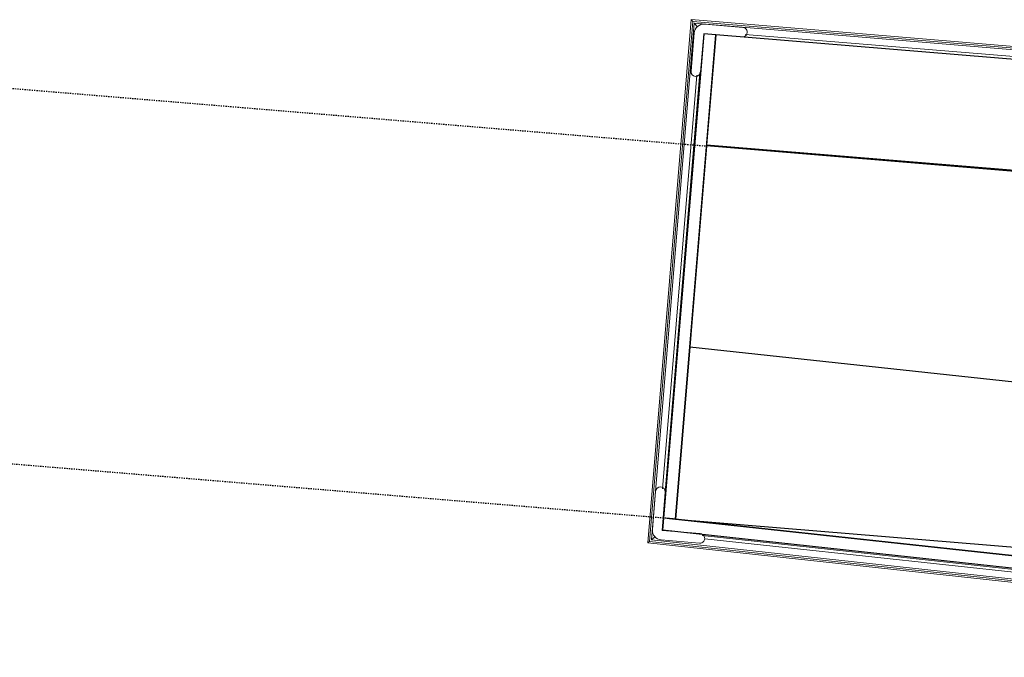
# Model space of a CAD drawing. Header units: millimetres. Extents: x 1293 to 60335, y -36590 to 4541.
# Tile 35 of 65: x 29605 to 30630, y -21611 to -20947. Entities that reach past the tile are written whole.
import ezdxf

# ---------------------------------------------------------------- set-up
doc = ezdxf.new("R2010")
doc.units = ezdxf.units.MM
doc.linetypes.add('Tiret', pattern=[2.5, 1.25, -1.25])
doc.linetypes.add('Tiret_2_', pattern=[2.5, 1.25, -1.25])
doc.layers.add('A-DOOR-HDLN', color=5, linetype='Tiret', lineweight=25, true_color=0x0000ff)
for name, color, linetype, lineweight in [('A-FLOR-HRAL', 7, 'Continuous', 18), ('BATIEMENT', 7, 'Continuous', 18), ('BATIMENT', 7, 'Continuous', 25), ('EQP SPE', 7, 'Continuous', 18)]:
    doc.layers.add(name, color=color, linetype=linetype, lineweight=lineweight)

# ---------------------------------------------------------------- blocks, each defined once
blk = doc.blocks.new('Garde-corps - Garde-corps-507583-2021_015_1111_DCE_1_50_N0 FINI_CVC_PAC')
at = {"layer": 'A-FLOR-HRAL'}
for p, q in [((-8634.5, -20946.9), (-8679.7, -21491.8)), ((-8633, -20948.7), (-8678, -21490.3)), ((-8631.4, -20950.6), (-8676.1, -21488.8)), ((-7843.1, -21012.6), (-8634.5, -20946.9)), ((-7841.6, -21014.4), (-8633, -20948.7)), ((-7840.1, -21016.2), (-8631.4, -20950.6)), ((-8631.4, -20950.6), (-8628.2, -20954.4)), ((-7833.7, -21023.9), (-8578.4, -20962.2)), ((-8628.8, -21004.8), (-8664.5, -21435.6)), ((-8625.6, -21002.1), (-8661.8, -21438.9)), ((-8672.8, -21486), (-8676.1, -21488.8)), ((-8623.3, -21484.3), (-7590.3, -21596.2)), ((-8620.5, -21487.6), (-7587.6, -21599.5)), ((-8679.7, -21491.8), (-7578.3, -21611.1)), ((-8678, -21490.3), (-7579.8, -21609.3)), ((-8676.1, -21488.8), (-7581.3, -21607.3))]:
    blk.add_line(p, q, dxfattribs=at)
for points, knots in [([(-8634.5, -20946.9), (-8634.5, -20947), (-8634.5, -20947), (-8634.3, -20947.2), (-8634.2, -20947.4), (-8634.1, -20947.5), (-8634, -20947.6), (-8633.9, -20947.8), (-8633.7, -20947.9), (-8633.6, -20948), (-8633.5, -20948.2), (-8633.4, -20948.3), (-8633.3, -20948.4), (-8633.2, -20948.6), (-8633.1, -20948.7), (-8633, -20948.7)], [-0.9, -0.9, -0.9, -0.9, -0.75, -0.65, -0.55, -0.5, -0.45, -0.4, -0.35, -0.3, -0.25, -0.2, -0.15, -0.1, 0, 0, 0, 0]), ([(-8678, -21490.3), (-8678, -21490.4), (-8678.1, -21490.4), (-8678.3, -21490.6), (-8678.4, -21490.7), (-8678.5, -21490.8), (-8678.7, -21490.9), (-8678.8, -21491), (-8678.9, -21491.1), (-8679, -21491.2), (-8679.2, -21491.3), (-8679.3, -21491.4), (-8679.4, -21491.5), (-8679.6, -21491.6), (-8679.7, -21491.7), (-8679.7, -21491.8), (-8679.7, -21491.8)], [0, 0, 0, 0, 0.1, 0.15, 0.2, 0.25, 0.3, 0.35, 0.4, 0.45, 0.5, 0.55, 0.625, 0.7, 0.8, 0.9, 0.9, 0.9, 0.9])]:
    blk.add_open_spline(points, degree=3, knots=knots, dxfattribs=at)
blk = doc.blocks.new('1010_PROTECTION  D_ANGLE - 1010_PROTECTION  D_ANGLE-534363-2021_015_1111_DCE_1_50_N0 FINI_CVC_PAC')
at = {"layer": 'EQP SPE'}
for p, q in [((-10, 40), (-10, 0)), ((0, 0), (0, 40)), ((40, 0), (0, 0)), ((0, -10), (40, -10))]:
    blk.add_line(p, q, dxfattribs=at)
for centre, radius, start, end in [((-5, 40), 5, 360, 180), ((0, 0), 10, 180, 270), ((40, -5), 5, 270, 90)]:
    blk.add_arc(centre, radius, start, end, dxfattribs=at)
blk = doc.blocks.new('B02_ARC_rvt-1-2021_015_1111_DCE_1_50_N0 FINI_CVC_PAC')
at = {"layer": 'BATIEMENT', "lineweight": 25}
for p, q in [((-8621.5, -20961.6), (-8663.4, -21466)), ((-8650.9, -21467.3), (-8609.1, -20962.6)), ((-8609.1, -20962.6), (-8621.5, -20961.6)), ((-8609.1, -20962.6), (-8618.6, -21077.2)), ((-7830.3, -21027.2), (-8609.1, -20962.6)), ((-8618.6, -21077.2), (-7842.2, -21141.6)), ((-8663.4, -21466), (-8664.4, -21478.4)), ((-7601.2, -21581), (-8650.9, -21467.3)), ((-8664.4, -21478.4), (-7602.6, -21593.5))]:
    blk.add_line(p, q, dxfattribs=at)
at = {"layer": 'BATIEMENT', "lineweight": 18}
blk.add_blockref('Garde-corps - Garde-corps-507583-2021_015_1111_DCE_1_50_N0 FINI_CVC_PAC', (0, 0), dxfattribs=at)
at = {"layer": 'EQP SPE', "lineweight": 18}
for p, rotation in [((-8621.5, -20961.6), 265.258613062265), ((-8665, -21478.9), 355.258613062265)]:
    blk.add_blockref('1010_PROTECTION  D_ANGLE - 1010_PROTECTION  D_ANGLE-534363-2021_015_1111_DCE_1_50_N0 FINI_CVC_PAC', p, dxfattribs=dict(at, rotation=rotation))
blk = doc.blocks.new('Ouverture en rectangle - Ouverture en rectangle _83x207_-3217784-2021_015_1111_DCE_1_50_N0 FINI_CVC_PAC')
at = {"layer": 'A-DOOR-HDLN', "linetype": 'Tiret_2_'}
for p, q in [((-415, 195), (415, 195)), ((415, -195), (-415, -195))]:
    blk.add_line(p, q, dxfattribs=at)
blk = doc.blocks.new('B02_DC_STR_rvt-1-2021_015_1111_DCE_1_50_N0 FINI_CVC_PAC')
at = {"layer": 'BATIEMENT', "lineweight": 25}
for p, q in [((-8618.7, -21078.4), (-8650.9, -21467.1)), ((-7829.9, -21143.9), (-8618.7, -21078.4)), ((-8636, -21287.9), (-8650.9, -21467.1)), ((-7582.6, -21402), (-8636, -21287.9)), ((-8650.9, -21467.1), (-8660.2, -21466.3)), ((-8660.2, -21466.3), (-7602, -21580.9)), ((-8650.9, -21467.1), (-7700.6, -21545.9))]:
    blk.add_line(p, q, dxfattribs=at)
at = {"layer": 'BATIMENT', "color": 5, "lineweight": 25, "true_color": 0x0000ff, "rotation": 175.2586130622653}
blk.add_blockref('Ouverture en rectangle - Ouverture en rectangle _83x207_-3217784-2021_015_1111_DCE_1_50_N0 FINI_CVC_PAC', (-9048.4, -21238.5), dxfattribs=at)

msp = doc.modelspace()

# ---------------------------------------------------------------- block references
at = {"lineweight": 5}
for name in ['B02_DC_STR_rvt-1-2021_015_1111_DCE_1_50_N0 FINI_CVC_PAC', 'B02_ARC_rvt-1-2021_015_1111_DCE_1_50_N0 FINI_CVC_PAC']:
    msp.add_blockref(name, (38939, 0), dxfattribs=at)

doc.saveas('drawing.dxf')
